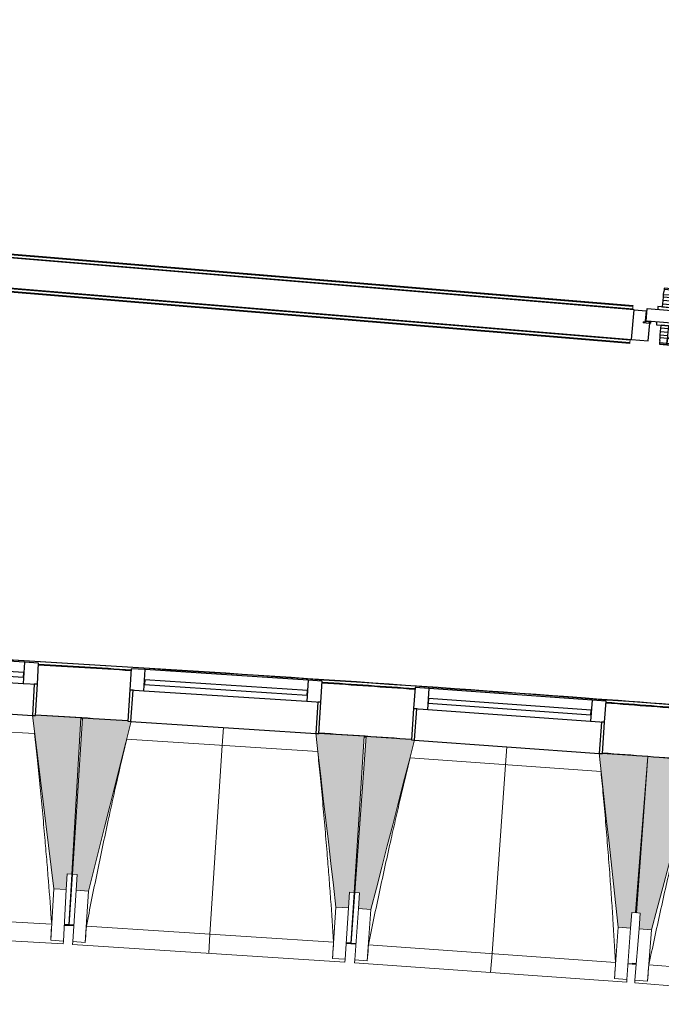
# Model space of a CAD drawing. Header units: millimetres. Extents: x -2845 to 74565, y -36590 to 13748.
# Tile 16 of 33: x 39718 to 41763, y -21681 to -18543. Entities that reach past the tile are written whole.
import ezdxf

# ---------------------------------------------------------------- set-up
doc = ezdxf.new("R2010")
doc.units = ezdxf.units.MM
for name, color, linetype, lineweight in [('A-DETL-GENF', 7, 'Continuous', 18), ('A-DOOR', 7, 'Continuous', 25), ('A-FLOR', 7, 'Continuous', 25), ('A-FLOR-HRAL', 7, 'Continuous', 18), ('A-GENM', 7, 'Continuous', 18), ('A-GLAZ', 7, 'Continuous', 25), ('A-WALL', 7, 'Continuous', 25), ('I-WALL', 7, 'Continuous', 25), ('Q-SPCQ', 7, 'Continuous', 18), ('S-BEAM', 7, 'Continuous', 18)]:
    doc.layers.add(name, color=color, linetype=linetype, lineweight=lineweight)

# ---------------------------------------------------------------- blocks, each defined once
blk = doc.blocks.new('20_MUR PREFA_01 - MODULE_01 B-3165811-2021_015_1111_DCE_1_50_N0 FINI_CFO_AL SPE')
at = {"layer": 'A-GENM'}
for p, q in [((0, 722.1), (0, 661.4)), ((0, 661.4), (0, 58.5)), ((0, 0.7), (0, 58.5))]:
    blk.add_line(p, q, dxfattribs=at)
blk = doc.blocks.new('B02_DC_STR_rvt-1-2021_015_1111_DCE_1_50_N0 FINI_CFO_AL SPE')
at = {"layer": 'S-BEAM', "lineweight": 5, "true_color": 0x787878}
for points in [[(-13302.6, -21315.2), (-13299.7, -21265.3), (-13284.7, -21266.1), (-13255.9, -20768.2), (-13400.6, -20759.8), (-13400.6, -20760.5), (-13410.5, -20760.5), (-13342.5, -21312.9), (-13334.6, -21313.3)], [(-13231.5, -21319.7), (-13096.4, -20779.2), (-13106.3, -20778.5), (-13106.3, -20777.8), (-13250.9, -20768.5), (-13283.1, -21266.2), (-13268.2, -21267.2), (-13271.4, -21317.1), (-13236, -21319.4)], [(-12403.2, -21373.3), (-12400, -21323.4), (-12385, -21324.4), (-12352.8, -20826.6), (-12497.4, -20817.3), (-12497.4, -20818), (-12507.4, -20817.3), (-12443.1, -21370.7)], [(-12331.4, -21378.4), (-12192.6, -20838.8), (-12202.6, -20838.1), (-12202.6, -20837.4), (-12347, -20827.1), (-12382.7, -21324.6), (-12367.8, -21325.6), (-12371.3, -21375.5), (-12349.2, -21377.1)], [(-11503.6, -21437.7), (-11500, -21387.9), (-11485, -21388.9), (-11449.3, -20891.4), (-11593.9, -20881.1), (-11593.9, -20881.7), (-11603.9, -20881), (-11543.5, -21434.9)], [(-11437, -21442.9), (-11294.4, -20904.3), (-11304.4, -20903.5), (-11304.4, -20902.8), (-11448.8, -20891.5), (-11487.9, -21388.7), (-11472.9, -21389.9), (-11476.9, -21439.8), (-11462.3, -21440.9)]]:
    blk.add_hatch(color=8, dxfattribs=at).paths.add_polyline_path(points)
at = {"layer": 'A-FLOR'}
for p, q in [((-13309.1, -21428), (-13278.7, -21429.9)), ((-13294.1, -21428), (-13309, -21427.1)), ((-13278.6, -21429), (-13293.6, -21428)), ((-12395.5, -21486.2), (-12410.5, -21485.2)), ((-12379.4, -21488.2), (-12410.5, -21486)), ((-12410.5, -21486), (-12379.4, -21488.2)), ((-11511.6, -21550.3), (-11485.7, -21552.3)), ((-11485.7, -21551.5), (-11498.3, -21550.5))]:
    blk.add_line(p, q, dxfattribs=at)
at = {"layer": 'S-BEAM'}
for p, q in [((-13255.9, -20768.2), (-13400.7, -20759.8)), ((-13284.7, -21266.1), (-13255.9, -20768.2)), ((-13250.9, -20768.5), (-13283.1, -21266.2)), ((-13106.3, -20777.9), (-13250.9, -20768.5)), ((-13403.8, -20818.2), (-14013.3, -20783)), ((-12352.8, -20826.6), (-12497.4, -20817.3)), ((-12385, -21324.4), (-12352.8, -20826.6)), ((-12347, -20827.1), (-12382.7, -21324.6)), ((-12202.5, -20837.4), (-12347, -20827.1)), ((-12501, -20875.6), (-13110.2, -20836.2)), ((-11449.3, -20891.4), (-11593.9, -20881.1)), ((-11448.8, -20891.5), (-11487.9, -21388.7)), ((-11485, -21388.9), (-11449.3, -20891.4)), ((-11304.3, -20902.8), (-11448.8, -20891.5)), ((-11597.9, -20939.4), (-12206.8, -20895.7)), ((-13302.6, -21315.2), (-13299.7, -21265.3)), ((-13299.7, -21265.3), (-13284.7, -21266.1)), ((-13284.7, -21266.1), (-13294.1, -21428)), ((-13293.6, -21428), (-13283.1, -21266.2)), ((-13283.1, -21266.2), (-13268.2, -21267.2)), ((-13268.2, -21267.2), (-13271.4, -21317.1)), ((-13342.5, -21312.9), (-13352, -21476.8)), ((-13342.5, -21312.9), (-13302.6, -21315.2)), ((-13302.6, -21315.2), (-13312, -21479.1)), ((-13282, -21481), (-13271.4, -21317.1)), ((-13271.4, -21317.1), (-13231.5, -21319.7)), ((-13242.1, -21483.6), (-13231.5, -21319.7)), ((-12403.2, -21373.3), (-12400, -21323.4)), ((-12400, -21323.4), (-12385, -21324.4)), ((-12385, -21324.4), (-12395.5, -21486.2)), ((-12394.3, -21486.3), (-12382.7, -21324.6)), ((-12382.7, -21324.6), (-12367.8, -21325.6)), ((-12367.8, -21325.6), (-12371.3, -21375.5)), ((-14137.4, -21379.8), (-13349.2, -21425.3)), ((-12443.1, -21370.7), (-12453.7, -21534.6)), ((-12443.1, -21370.7), (-12403.2, -21373.3)), ((-12403.2, -21373.3), (-12413.8, -21537.2)), ((-12383.1, -21539.3), (-12371.3, -21375.5)), ((-12371.3, -21375.5), (-12331.4, -21378.4)), ((-12343.2, -21542.2), (-12331.4, -21378.4)), ((-11503.6, -21437.7), (-11500, -21387.9)), ((-11500, -21387.9), (-11485, -21388.9)), ((-11487.9, -21388.7), (-11472.9, -21389.9)), ((-11472.9, -21389.9), (-11476.9, -21439.8)), ((-14181.1, -21438), (-13312.6, -21488.1)), ((-13309.2, -21429.2), (-13294.2, -21430.1)), ((-13294.1, -21429), (-13294.2, -21430.1)), ((-13293.7, -21430.1), (-13293.7, -21429)), ((-13293.7, -21430.1), (-13278.8, -21431.1)), ((-13238.5, -21432.1), (-12450.6, -21483.1)), ((-11543.5, -21434.9), (-11555.2, -21598.7)), ((-11543.5, -21434.9), (-11503.6, -21437.7)), ((-11503.6, -21437.7), (-11515.3, -21601.5)), ((-11489.8, -21603.5), (-11476.9, -21439.8)), ((-11476.9, -21439.8), (-11437, -21442.9)), ((-11449.9, -21606.6), (-11437, -21442.9)), ((-13352, -21476.8), (-13352, -21476.5)), ((-13312, -21479.1), (-13352, -21476.8)), ((-13312, -21479.1), (-13312.6, -21488.1)), ((-13282.6, -21490), (-13282, -21481)), ((-13282.6, -21490), (-12414.4, -21546.2)), ((-13242.1, -21483.6), (-13282, -21481)), ((-13242, -21483.3), (-13242.1, -21483.6)), ((-12410.6, -21487.3), (-12395.6, -21488.3)), ((-12395.5, -21487.1), (-12395.6, -21488.3)), ((-12394.5, -21488.4), (-12394.4, -21487.2)), ((-12394.5, -21488.4), (-12379.5, -21489.4)), ((-12339.3, -21490.7), (-11551.8, -21547.2)), ((-12453.7, -21534.6), (-12453.8, -21534.3)), ((-12413.8, -21537.2), (-12453.7, -21534.6)), ((-12413.8, -21537.2), (-12414.4, -21546.2)), ((-12383.7, -21548.3), (-12383.1, -21539.3)), ((-12383.7, -21548.3), (-11516, -21610.6)), ((-12343.2, -21542.2), (-12383.1, -21539.3)), ((-12343.1, -21541.9), (-12343.2, -21542.2)), ((-11511.7, -21551.7), (-11498.5, -21552.6)), ((-11498.5, -21552.6), (-11485.8, -21553.6)), ((-11445.6, -21555.2), (-10658.5, -21617.1)), ((-11555.2, -21598.7), (-11555.2, -21598.4)), ((-11515.3, -21601.5), (-11555.2, -21598.7)), ((-11515.3, -21601.5), (-11516, -21610.6)), ((-11490.5, -21612.5), (-11489.8, -21603.5)), ((-11490.5, -21612.5), (-10623.1, -21680.7)), ((-11449.9, -21606.6), (-11489.8, -21603.5)), ((-11449.8, -21606.3), (-11449.9, -21606.6))]:
    blk.add_line(p, q, dxfattribs=at)
at = {"layer": 'S-BEAM', "flags": 128}
for points in [[(-13410.7, -20759.2), (-13402.1, -20828.4), (-13393.6, -20897.6), (-13385.1, -20966.8), (-13376.6, -21036), (-13368.1, -21105.3), (-13359.5, -21174.5), (-13351, -21243.7), (-13342.5, -21312.9)], [(-13231.5, -21319.7), (-13214.6, -21252), (-13197.7, -21184.4), (-13180.8, -21116.7), (-13163.9, -21049.1), (-13146.9, -20981.5), (-13130, -20913.8), (-13113.1, -20846.2), (-13096.2, -20778.5)], [(-12507.5, -20816.6), (-12499.4, -20885.9), (-12491.4, -20955.2), (-12483.3, -21024.4), (-12475.3, -21093.7), (-12467.3, -21162.9), (-12459.2, -21232.2), (-12451.2, -21301.5), (-12443.1, -21370.7)], [(-12331.4, -21378.4), (-12314.1, -21310.8), (-12296.7, -21243.3), (-12279.3, -21175.8), (-12261.9, -21108.3), (-12244.6, -21040.7), (-12227.2, -20973.2), (-12209.8, -20905.7), (-12192.4, -20838.1)], [(-11603.9, -20880.3), (-11596.4, -20949.7), (-11588.8, -21019), (-11581.3, -21088.3), (-11573.7, -21157.6), (-11566.1, -21226.9), (-11558.6, -21296.3), (-11551, -21365.6), (-11543.5, -21434.9)], [(-11437, -21442.9), (-11419.2, -21375.5), (-11401.3, -21308.1), (-11383.5, -21240.7), (-11365.6, -21173.3), (-11347.8, -21105.9), (-11329.9, -21038.4), (-11312.1, -20971), (-11294.3, -20903.6)], [(-13352, -21476.5), (-13351.4, -21466.3), (-13350.9, -21456), (-13350.3, -21445.8), (-13349.8, -21435.5), (-13349.2, -21425.3)], [(-13238.5, -21432.1), (-13239.2, -21442.3), (-13239.9, -21452.6), (-13240.6, -21462.8), (-13241.3, -21473.1), (-13242, -21483.3)], [(-12453.8, -21534.3), (-12453.1, -21524.1), (-12452.5, -21513.9), (-12451.9, -21503.6), (-12451.3, -21493.4), (-12450.6, -21483.1)], [(-12339.3, -21490.7), (-12340, -21501), (-12340.8, -21511.2), (-12341.6, -21521.4), (-12342.4, -21531.7), (-12343.1, -21541.9)], [(-11555.2, -21598.4), (-11554.5, -21588.2), (-11553.8, -21577.9), (-11553.1, -21567.7), (-11552.4, -21557.5), (-11551.8, -21547.2)], [(-11445.6, -21555.2), (-11446.4, -21565.4), (-11447.3, -21575.6), (-11448.1, -21585.9), (-11449, -21596.1), (-11449.8, -21606.3)]]:
    blk.add_lwpolyline(points, dxfattribs=at)
at = {"layer": 'S-BEAM'}
for points, knots in [([(-13349.2, -21425.3), (-13352.5, -21379.5), (-13357.6, -21310.7), (-13365.1, -21219.1), (-13371.4, -21144.6), (-13378.6, -21064.5), (-13386.9, -20978.6), (-13395.3, -20896.5), (-13401.2, -20843), (-13403.9, -20818.2)], [0, 0, 0, 0, 0.2222222, 0.3333333, 0.4444444, 0.5833333, 0.7222222, 0.8611111, 0.9816328, 0.9816328, 0.9816328, 0.9816328]), ([(-13110.1, -20836.2), (-13119.9, -20877.3), (-13134.7, -20940.9), (-13154.1, -21027), (-13170.2, -21100), (-13187, -21178.7), (-13210.5, -21291.3), (-13227.5, -21375.7), (-13238.5, -21432.1)], [0.0183454, 0.0183454, 0.0183454, 0.0183454, 0.2222222, 0.3333333, 0.4444444, 0.5833333, 0.7222222, 1, 1, 1, 1]), ([(-12450.6, -21483.1), (-12453.6, -21437.2), (-12458.3, -21368.5), (-12465, -21276.8), (-12470.9, -21202.3), (-12477.6, -21122.1), (-12485.2, -21036.2), (-12493.1, -20954), (-12498.5, -20900.5), (-12501.1, -20875.6)], [0, 0, 0, 0, 0.2222222, 0.3333333, 0.4444444, 0.5833333, 0.7222222, 0.8611111, 0.9816328, 0.9816328, 0.9816328, 0.9816328]), ([(-12206.7, -20895.7), (-12216.8, -20936.8), (-12232, -21000.2), (-12252, -21086.3), (-12268.6, -21159.1), (-12286, -21237.7), (-12310.3, -21350.1), (-12327.8, -21434.4), (-12339.3, -21490.7)], [0.0183454, 0.0183454, 0.0183454, 0.0183454, 0.2222222, 0.3333333, 0.4444444, 0.5833333, 0.7222222, 1, 1, 1, 1]), ([(-11551.8, -21547.2), (-11554.4, -21501.3), (-11558.6, -21432.5), (-11564.7, -21340.8), (-11570, -21266.3), (-11576.2, -21186), (-11583.2, -21100), (-11590.5, -21017.8), (-11595.6, -20964.3), (-11598, -20939.4)], [0, 0, 0, 0, 0.2222222, 0.3333333, 0.4444444, 0.5833333, 0.7222222, 0.8611111, 0.9816328, 0.9816328, 0.9816328, 0.9816328]), ([(-11308.9, -20961.1), (-11319.3, -21002.1), (-11335, -21065.4), (-11355.6, -21151.3), (-11372.6, -21224.1), (-11390.6, -21302.6), (-11415.7, -21414.8), (-11433.8, -21499), (-11445.6, -21555.2)], [0.0183454, 0.0183454, 0.0183454, 0.0183454, 0.2222222, 0.3333333, 0.4444444, 0.5833333, 0.7222222, 1, 1, 1, 1])]:
    blk.add_open_spline(points, degree=3, knots=knots, dxfattribs=at)
at = {"layer": 'S-BEAM', "color": 5, "lineweight": 25, "true_color": 0x0000ff}
for p, rotation in [((-12801.8, -20797.6), 176.2953526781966), ((-11898.2, -20859.2), 175.8980836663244)]:
    blk.add_blockref('20_MUR PREFA_01 - MODULE_01 B-3165811-2021_015_1111_DCE_1_50_N0 FINI_CFO_AL SPE', p, dxfattribs=dict(at, rotation=rotation))
blk = doc.blocks.new('PRT_SIMPLE_HUI_58x68x48 - PRT_BOIS_1V_930x2040x40-552385-2021_015_1111_DCE_1_50_N0 FINI_CFO_AL SPE')
at = {"layer": 'A-DETL-GENF', "lineweight": 25}
h = blk.add_hatch(color=256, dxfattribs=at)
h.paths.add_polyline_path([(-483.8, 9.7), (-483.8, 12.8), (-496.2, 14.5), (-500.5, 14.1), (-500.4, 13.2), (-495.9, 13.2), (-485.1, 11.7), (-484.4, 10.7)])
h.paths.add_polyline_path([(-488.5, 8), (-483.8, 9.7), (-485.1, 10.6), (-488.7, 9.3), (-505.2, 9.3), (-505.2, 10.2), (-502, 10.5), (-502, 11.5), (-508.5, 11.5), (-508.5, 8), (-488.6, 8)])
h = blk.add_hatch(color=256, dxfattribs=at)
h.paths.add_polyline_path([(413.8, 9.7), (415.1, 11.7), (426.1, 13.2), (430.5, 13.6), (430.5, 14.5), (425.9, 14.5), (413.8, 12.8), (413.8, 10.5)])
h.paths.add_polyline_path([(438.5, 8), (438.5, 11.5), (432, 11.5), (432.1, 10.2), (435.2, 10.2), (435.2, 9.3), (418.4, 9.4), (415.1, 10.6), (413.8, 9.7), (419.6, 8), (435.4, 8)])
at = {"layer": 'A-DETL-GENF'}
for p, q in [((-508.5, 11.5), (-502, 11.5)), ((-508.5, 8), (-508.5, 11.5)), ((-488.5, 8), (-508.5, 8)), ((-505.2, 10.2), (-505.2, 9.3)), ((-502, 10.2), (-505.2, 10.2)), ((-505.2, 9.3), (-488.7, 9.3)), ((-502, 11.5), (-502, 10.2)), ((-500.5, 14.5), (-496, 14.5)), ((-500.5, 13.2), (-500.5, 14.5)), ((-496.1, 13.2), (-500.5, 13.2)), ((-485.1, 11.7), (-496.1, 13.2)), ((-496, 14.5), (-483.8, 12.8)), ((-488.7, 9.3), (-485.1, 10.6)), ((-483.8, 9.7), (-488.5, 8)), ((-485.1, 10.6), (-485.1, 11.7)), ((-483.8, 12.8), (-483.8, 9.7)), ((413.8, 12.8), (426, 14.5)), ((413.8, 9.7), (413.8, 12.8)), ((418.5, 8), (413.8, 9.7)), ((426.1, 13.2), (415.1, 11.7)), ((415.1, 11.7), (415.1, 10.6)), ((415.1, 10.6), (418.7, 9.3)), ((438.5, 8), (418.5, 8)), ((418.7, 9.3), (435.2, 9.3)), ((426, 14.5), (430.5, 14.5)), ((430.5, 13.2), (426.1, 13.2)), ((430.5, 14.5), (430.5, 13.2)), ((432, 11.5), (438.5, 11.5)), ((432, 10.2), (432, 11.5)), ((435.2, 10.2), (432, 10.2)), ((435.2, 9.3), (435.2, 10.2)), ((438.5, 11.5), (438.5, 8))]:
    blk.add_line(p, q, dxfattribs=at)
at = {"layer": 'A-DOOR'}
for p, q in [((417, 54.5), (417, 977.5)), ((-427.1, 124), (-450.6, 124)), ((-450.6, 124), (-450.6, 123.5)), ((-450.6, 123.5), (-450.6, 119.4)), ((-427.1, 123.5), (-450.6, 123.5)), ((-450.6, 119.4), (-450.6, 112.3)), ((-427.1, 119.4), (-450.6, 119.4)), ((-450.6, 103), (-450.6, 112.3)), ((-450.6, 94.6), (-450.6, 103)), ((-427.1, 103), (-450.6, 103)), ((-450.6, 84.2), (-450.6, 94.6)), ((-427.1, 94.6), (-450.6, 94.6)), ((-319.6, 124), (-427.1, 124)), ((-427.1, 124), (-427.1, 123.5)), ((-427.1, 123.5), (-427.1, 124)), ((-427.1, 123.5), (-427.1, 119.4)), ((-319.6, 123.5), (-427.1, 123.5)), ((-427.1, 119.4), (-427.1, 123.5)), ((-427.1, 119.4), (-427.1, 112.3)), ((-319.6, 119.4), (-427.1, 119.4)), ((-427.1, 112.3), (-427.1, 119.4)), ((-427.1, 103), (-427.1, 112.3)), ((-427.1, 112.3), (-427.1, 103)), ((-427.1, 101.8), (-427.1, 103)), ((-319.6, 103), (-427.1, 103)), ((-427.1, 103), (-427.1, 94.6)), ((-427.1, 101.8), (-319.6, 101.8)), ((-427.1, 94.6), (-427.1, 84.2)), ((-319.6, 123.5), (-319.6, 124)), ((-319.6, 119.4), (-319.6, 123.5)), ((-319.6, 112.3), (-319.6, 119.4)), ((-319.6, 112.3), (-319.6, 103)), ((-319.6, 103), (-319.6, 101.8)), ((-465.6, 63.5), (-465.6, 54.5)), ((-413.4, 63.5), (-465.6, 63.5)), ((-450.6, 73.4), (-450.6, 84.2)), ((-427.1, 84.2), (-450.6, 84.2)), ((-450.6, 65), (-450.6, 73.4)), ((-450.6, 73.4), (-427.1, 73.4)), ((-450.6, 65), (-450.6, 64)), ((-450.6, 64), (-427.1, 64)), ((-427.1, 84.2), (-427.1, 73.4)), ((-427.1, 73.4), (-427.1, 65)), ((-427.1, 64), (-427.1, 65)), ((-413.4, 54.5), (-413.4, 63.5)), ((-499.5, 54.5), (430.5, 54.5)), ((-499.5, 14.5), (-499.5, 54.5)), ((430.5, 54.5), (430.5, 14.5)), ((426, 14.5), (-496, 14.5)), ((-465.6, 14.5), (-465.6, 5.5)), ((-465.6, 5.5), (-413.4, 5.5)), ((-427.1, 5), (-450.6, 5)), ((-450.6, 5), (-450.6, 4)), ((-450.6, -4.4), (-450.6, 4)), ((-427.1, 4), (-427.1, 5)), ((-427.1, 4), (-427.1, -4.4)), ((-413.4, 5.5), (-413.4, 14.5)), ((-450.6, -15.2), (-450.6, -4.4)), ((-427.1, -4.4), (-450.6, -4.4)), ((-450.6, -25.6), (-450.6, -15.2)), ((-450.6, -15.2), (-427.1, -15.2)), ((-450.6, -34), (-450.6, -25.6)), ((-450.6, -25.6), (-427.1, -25.6)), ((-427.1, -4.4), (-427.1, -15.2)), ((-427.1, -15.2), (-427.1, -25.6)), ((-427.1, -25.6), (-427.1, -34)), ((-450.6, -43.3), (-450.6, -34)), ((-450.6, -34), (-427.1, -34)), ((-450.6, -43.3), (-450.6, -50.4)), ((-450.6, -50.4), (-450.6, -54.5)), ((-450.6, -50.4), (-427.1, -50.4)), ((-450.6, -54.5), (-450.6, -55)), ((-450.6, -54.5), (-427.1, -54.5)), ((-450.6, -55), (-427.1, -55)), ((-427.1, -34), (-427.1, -32.8)), ((-319.6, -32.8), (-427.1, -32.8)), ((-427.1, -43.3), (-427.1, -34)), ((-427.1, -34), (-319.6, -34)), ((-427.1, -34), (-427.1, -43.3)), ((-427.1, -43.3), (-427.1, -50.4)), ((-427.1, -50.4), (-427.1, -43.3)), ((-427.1, -50.4), (-427.1, -54.5)), ((-427.1, -50.4), (-319.6, -50.4)), ((-427.1, -54.5), (-427.1, -50.4)), ((-427.1, -54.5), (-427.1, -55)), ((-427.1, -54.5), (-319.6, -54.5)), ((-427.1, -55), (-427.1, -54.5)), ((-427.1, -55), (-319.6, -55)), ((-319.6, -32.8), (-319.6, -34)), ((-319.6, -34), (-319.6, -43.3)), ((-319.6, -50.4), (-319.6, -43.3)), ((-319.6, -54.5), (-319.6, -50.4)), ((-319.6, -55), (-319.6, -54.5))]:
    blk.add_line(p, q, dxfattribs=at)
for radius, start, end in [(9.12, 155.8208, 180), (9.12, 180, 204.1792), (7.5, 360, 180), (7.5, 120, 180), (7.5, 180, 360), (7.5, 195, 225), (9.12, 111.9887, 120), (7.5, 0, 90), (7.5, 330, 0), (9.12, 335.8208, 0), (9.12, 240, 248.0113), (7.5, 240, 266.3361), (7.5, 270, 300), (9.12, 291.9887, 300)]:
    blk.add_arc((429, 65.5), radius, start, end, dxfattribs=at)
at = {"layer": 'Q-SPCQ'}
for p, q in [((430.5, 54.5), (403.5, 54.5)), ((430.5, 40.5), (430.5, 54.5))]:
    blk.add_line(p, q, dxfattribs=at)
blk = doc.blocks.new('XXX_VIDE FENETRE - 590-389517-2021_015_1111_DCE_1_50_N0 FINI_CFO_AL SPE')
at = {"layer": 'A-GLAZ'}
for p, q in [((-305.1, 0), (-305.1, -100)), ((-295.1, 0), (-305.1, 0)), ((295.1, 0), (-295.1, 0)), ((-295.1, -100), (-295.1, 0)), ((305.1, 0), (295.1, 0)), ((295.1, 0), (295.1, -100)), ((305.1, -100), (305.1, 0)), ((-305.1, -100), (-295.1, -100)), ((-260.1, -100), (-305.1, -100)), ((-305.1, -100), (-305.1, -167.5)), ((-260.1, -167.5), (-260.1, -100)), ((260.1, -100), (-260.1, -100)), ((260.1, -100), (260.1, -167.5)), ((305.1, -100), (260.1, -100)), ((295.1, -100), (305.1, -100)), ((305.1, -167.5), (305.1, -100)), ((-305.1, -167.5), (-260.1, -167.5)), ((-260.1, -167.5), (260.1, -167.5)), ((260.1, -167.5), (305.1, -167.5))]:
    blk.add_line(p, q, dxfattribs=at)
at = {"layer": 'A-GLAZ', "color": 173, "true_color": 0x5c63b1}
for p, q in [((260.1, -120), (-260.1, -120)), ((-260.1, -120), (-260.1, -135)), ((260.1, -135), (260.1, -120)), ((-260.1, -135), (260.1, -135))]:
    blk.add_line(p, q, dxfattribs=at)
blk = doc.blocks.new('Garde-corps - Garde-corps-505703-2021_015_1111_DCE_1_50_N0 FINI_CFO_AL SPE')
at = {"layer": 'A-FLOR-HRAL'}
for p, q in [((-11497, -19464.1), (-14693, -19199)), ((-11496.4, -19457), (-14685.3, -19192.5)), ((-11496.3, -19455.2), (-14683.5, -19190.9)), ((-11496.1, -19453.6), (-14681.7, -19189.4)), ((-11497.2, -19467), (-11497, -19464.1)), ((-11496.4, -19457), (-11497, -19464.1)), ((-11496.3, -19455.2), (-11496.4, -19457)), ((-11496.3, -19455.2), (-11496.1, -19453.6))]:
    blk.add_line(p, q, dxfattribs=at)
blk = doc.blocks.new('Garde-corps - Garde-corps-507164-2021_015_1111_DCE_1_50_N0 FINI_CFO_AL SPE')
at = {"layer": 'A-FLOR-HRAL'}
for p, q in [((-14903.8, -19430.4), (-14891.6, -19283.8)), ((-14896.7, -19430.9), (-14885.1, -19291.5)), ((-14894.9, -19431.1), (-14883.5, -19293.4)), ((-14893.3, -19431.2), (-14882, -19295.2)), ((-14891.6, -19283.8), (-11505.3, -19564.7)), ((-14885.1, -19291.5), (-14891.6, -19283.8)), ((-14885.1, -19291.5), (-11505.9, -19571.8)), ((-14883.5, -19293.4), (-11506.1, -19573.5)), ((-14882, -19295.2), (-11506.2, -19575.2)), ((-14906.8, -19430.1), (-14903.8, -19430.4)), ((-14896.7, -19430.9), (-14903.8, -19430.4)), ((-14894.9, -19431.1), (-14896.7, -19430.9)), ((-14894.9, -19431.1), (-14893.3, -19431.2)), ((-11506.2, -19575.2), (-11506.1, -19573.5)), ((-11505.9, -19571.8), (-11506.1, -19573.5)), ((-11505.3, -19564.7), (-11505.9, -19571.8)), ((-11505.3, -19564.7), (-11505.1, -19561.7))]:
    blk.add_line(p, q, dxfattribs=at)
for points, knots in [([(-14891.6, -19283.8), (-14891.6, -19283.8), (-14891.7, -19283.8), (-14891.8, -19283.6), (-14892, -19283.4), (-14892.2, -19283.2), (-14892.3, -19283), (-14892.5, -19282.9), (-14892.7, -19282.6), (-14892.9, -19282.3), (-14893.2, -19282), (-14893.4, -19281.8), (-14893.8, -19281.3), (-14894.1, -19280.9), (-14894.4, -19280.6)], [0, 0, 0, 0, 0.166667, 0.25, 0.333333, 0.416667, 0.458333, 0.5, 0.583333, 0.666667, 0.708333, 0.75, 0.833333, 1, 1, 1, 1]), ([(-14882, -19295.2), (-14882, -19295.2), (-14882.1, -19295.2), (-14882.2, -19295), (-14882.3, -19294.9), (-14882.4, -19294.7), (-14882.6, -19294.5), (-14882.7, -19294.4), (-14882.8, -19294.2), (-14882.9, -19294.1), (-14883, -19294), (-14883.2, -19293.9), (-14883.3, -19293.7), (-14883.4, -19293.6), (-14883.5, -19293.5), (-14883.5, -19293.4)], [0.1, 0.1, 0.1, 0.1, 0.2, 0.3, 0.4, 0.475, 0.55, 0.6, 0.65, 0.7, 0.75, 0.8, 0.85, 0.9, 1, 1, 1, 1])]:
    blk.add_open_spline(points, degree=3, knots=knots, dxfattribs=at)
blk = doc.blocks.new('Garde-corps - Garde-corps-508221-2021_015_1111_DCE_1_50_N0 FINI_CFO_AL SPE')
at = {"layer": 'A-FLOR-HRAL'}
blk.add_line((-11517.4, -20725.9), (-11537.5, -20724.4), dxfattribs=at)
for radius, start, end in [(130446.8, 85.301593, 87.259515), (130448.6, 85.791063, 87.258723), (130439.7, 86.427964, 86.557968), (130439.7, 86.029611, 86.159933), (130448.6, 85.301593, 85.790698), (130439.7, 85.633537, 85.761579)]:
    blk.add_arc((-21222.6, -150801), radius, start, end, dxfattribs=at)
blk = doc.blocks.new('B02_ARC_rvt-1-2021_015_1111_DCE_1_50_N0 FINI_CFO_AL SPE')
at = {"layer": 'A-FLOR'}
for p, q in [((-11492.6, -19467.4), (-11454.4, -19470.6)), ((-11454.4, -19470.6), (-11457.1, -19503.5)), ((-11457.1, -19503.5), (-11455.6, -19503.6)), ((-11447.3, -19566.5), (-11442.7, -19510.7)), ((-11442.6, -19509.3), (-11442.4, -19507.3)), ((-11442.3, -19506), (-11442.2, -19504.7)), ((-11500.5, -19562.1), (-11447.3, -19566.5)), ((-13256.1, -20770.3), (-13251, -20770.6)), ((-12352.9, -20828.5), (-12347.2, -20828.8))]:
    blk.add_line(p, q, dxfattribs=at)
at = {"layer": 'A-WALL'}
for p, q in [((-11492.6, -19467.4), (-14696.3, -19201.7)), ((-14894.4, -19280.6), (-11500.5, -19562.1)), ((-11500.5, -19562.1), (-11492.6, -19467.4))]:
    blk.add_line(p, q, dxfattribs=at)
at = {"layer": 'I-WALL'}
for radius, start, end in [(130436.7, 86.427967, 86.557965), (130436.7, 86.029614, 86.15993), (130436.7, 85.63354, 85.761576), (130276.7, 86.42813, 86.557799), (130276.7, 86.029775, 86.159763), (130276.7, 85.633703, 85.761409)]:
    blk.add_arc((-21222.6, -150801), radius, start, end, dxfattribs=at)
at = {"layer": 'A-DOOR', "lineweight": 18, "rotation": 355.258613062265}
blk.add_blockref('PRT_SIMPLE_HUI_58x68x48 - PRT_BOIS_1V_930x2040x40-552385-2021_015_1111_DCE_1_50_N0 FINI_CFO_AL SPE', (-10958, -19559.4), dxfattribs=at)
at = {"layer": 'A-FLOR-HRAL', "lineweight": 18}
for name in ['Garde-corps - Garde-corps-505703-2021_015_1111_DCE_1_50_N0 FINI_CFO_AL SPE', 'Garde-corps - Garde-corps-507164-2021_015_1111_DCE_1_50_N0 FINI_CFO_AL SPE', 'Garde-corps - Garde-corps-508221-2021_015_1111_DCE_1_50_N0 FINI_CFO_AL SPE']:
    blk.add_blockref(name, (0, 0), dxfattribs=at)
at = {"layer": 'A-GLAZ', "lineweight": 18}
for p, rotation in [((-13705.2, -20742.9), 176.6926216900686), ((-12801.9, -20798.2), 176.2953526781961), ((-11898.2, -20859.9), 175.8980836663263)]:
    blk.add_blockref('XXX_VIDE FENETRE - 590-389517-2021_015_1111_DCE_1_50_N0 FINI_CFO_AL SPE', p, dxfattribs=dict(at, rotation=rotation))

msp = doc.modelspace()

# ---------------------------------------------------------------- block references
at = {"lineweight": 5}
for name in ['B02_DC_STR_rvt-1-2021_015_1111_DCE_1_50_N0 FINI_CFO_AL SPE', 'B02_ARC_rvt-1-2021_015_1111_DCE_1_50_N0 FINI_CFO_AL SPE']:
    msp.add_blockref(name, (53169.3, 0), dxfattribs=at)

doc.saveas('drawing.dxf')
